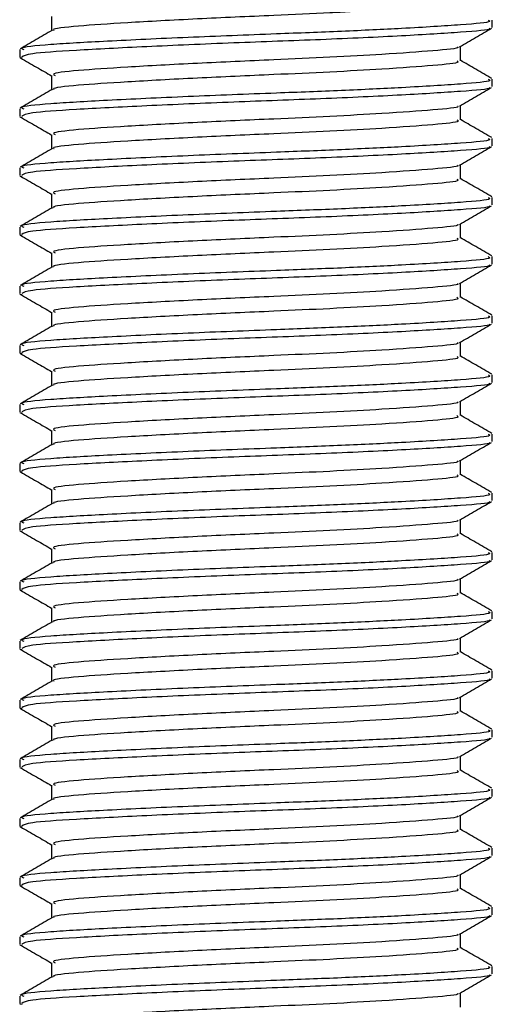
# Model space of a CAD drawing. Header units: millimetres. Extents: x 0 to 420, y 0 to 297.
# Tile 29 of 80: x 187.47 to 189.21, y 171.97 to 175.59. Entities that reach past the tile are written whole.
import ezdxf

# ---------------------------------------------------------------- set-up
doc = ezdxf.new("R2010")
doc.units = ezdxf.units.MM

msp = doc.modelspace()

# ---------------------------------------------------------------- linework, layer by layer
at = {"color": 7, "linetype": 'Continuous', "lineweight": 25}
for p, q in [((187.5855, 175.6069), (187.5855, 175.554)), ((189.2095, 175.5662), (189.2095, 175.5934)), ((189.0917, 175.4436), (189.0917, 175.4967)), ((187.4676, 175.4846), (187.4676, 175.4572)), ((187.4688, 175.4553), (187.4762, 175.4541)), ((187.5855, 175.3892), (187.5855, 175.3363)), ((189.2095, 175.3484), (189.2095, 175.3756)), ((189.0917, 175.2258), (189.0917, 175.2789)), ((187.4676, 175.2668), (187.4676, 175.2395)), ((187.4688, 175.2376), (187.4762, 175.2364)), ((187.5855, 175.1714), (187.5855, 175.1185)), ((189.2095, 175.1307), (189.2095, 175.1579)), ((189.0917, 175.0081), (189.0917, 175.0612)), ((187.4676, 175.0491), (187.4676, 175.0218)), ((187.4688, 175.0199), (187.4762, 175.0186)), ((187.5855, 174.9537), (187.5855, 174.9008)), ((189.2095, 174.9129), (189.2095, 174.9401)), ((189.0917, 174.7904), (189.0917, 174.8434)), ((187.4676, 174.8313), (187.4676, 174.804)), ((187.4688, 174.8021), (187.4762, 174.8009)), ((187.5855, 174.7359), (187.5855, 174.6831)), ((189.2095, 174.6952), (189.2095, 174.7224)), ((189.0917, 174.5726), (189.0917, 174.6257)), ((187.4676, 174.6136), (187.4676, 174.5863)), ((187.4688, 174.5844), (187.4762, 174.5832)), ((187.5855, 174.5182), (187.5855, 174.4653)), ((189.2095, 174.4774), (189.2095, 174.5047)), ((189.0917, 174.3549), (189.0917, 174.408)), ((187.4676, 174.3959), (187.4676, 174.3685)), ((187.4688, 174.3666), (187.4762, 174.3654)), ((187.5855, 174.3004), (187.5855, 174.2476)), ((189.2095, 174.2597), (189.2095, 174.2869)), ((189.0917, 174.1371), (189.0917, 174.1902)), ((187.4676, 174.1781), (187.4676, 174.1508)), ((187.4688, 174.1489), (187.4762, 174.1477)), ((187.5855, 174.0827), (187.5855, 174.0298)), ((189.2095, 174.042), (189.2095, 174.0692)), ((189.0917, 173.9194), (189.0917, 173.9725)), ((187.4676, 173.9604), (187.4676, 173.933)), ((187.4688, 173.9311), (187.4762, 173.9299)), ((187.5855, 173.865), (187.5855, 173.8121)), ((189.2095, 173.8242), (189.2095, 173.8514)), ((189.0917, 173.7017), (189.0917, 173.7547)), ((187.4676, 173.7426), (187.4676, 173.7153)), ((187.4688, 173.7134), (187.4762, 173.7122)), ((187.5855, 173.6472), (187.5855, 173.5944)), ((189.2095, 173.6065), (189.2095, 173.6337)), ((189.0917, 173.4839), (189.0917, 173.537)), ((187.4676, 173.5249), (187.4676, 173.4976)), ((187.4688, 173.4957), (187.4762, 173.4945)), ((187.5855, 173.4295), (187.5855, 173.3766)), ((189.2095, 173.3887), (189.2095, 173.416)), ((189.0917, 173.2662), (189.0917, 173.3192)), ((187.4676, 173.3071), (187.4676, 173.2798)), ((187.4688, 173.2779), (187.4762, 173.2767)), ((187.5855, 173.2117), (187.5855, 173.1589)), ((189.2095, 173.171), (189.2095, 173.1982)), ((189.0917, 173.0484), (189.0917, 173.1015)), ((187.4676, 173.0894), (187.4676, 173.0621)), ((187.4688, 173.0602), (187.4762, 173.059)), ((187.5855, 172.994), (187.5855, 172.9411)), ((189.2095, 172.9533), (189.2095, 172.9805)), ((189.0917, 172.8307), (189.0917, 172.8838)), ((187.4676, 172.8717), (187.4676, 172.8443)), ((187.4688, 172.8424), (187.4762, 172.8412)), ((187.5855, 172.7763), (187.5855, 172.7234)), ((189.2095, 172.7355), (189.2095, 172.7627)), ((189.0917, 172.613), (189.0917, 172.666)), ((187.4676, 172.6539), (187.4676, 172.6266)), ((187.4688, 172.6247), (187.4762, 172.6235)), ((187.5855, 172.5585), (187.5855, 172.5056)), ((189.2095, 172.5178), (189.2095, 172.545)), ((189.0917, 172.3952), (189.0917, 172.4483)), ((187.4676, 172.4362), (187.4676, 172.4089)), ((187.4688, 172.407), (187.4762, 172.4058)), ((187.5855, 172.3408), (187.5855, 172.2879)), ((189.2095, 172.3), (189.2095, 172.3273)), ((189.0917, 172.1775), (189.0917, 172.2305)), ((187.4676, 172.2184), (187.4676, 172.1911)), ((187.4688, 172.1892), (187.4762, 172.188)), ((187.5855, 172.123), (187.5855, 172.0702)), ((189.2095, 172.0823), (189.2095, 172.1095)), ((187.4676, 172.0007), (187.4676, 171.9734)), ((189.0917, 171.9597), (189.0917, 172.0128)), ((187.4688, 171.9715), (187.4762, 171.9703))]:
    msp.add_line(p, q, dxfattribs=at)
for points, knots in [([(188.6853, 175.6237), (188.661, 175.6223), (188.5761, 175.6175), (188.3802, 175.6091), (188.1159, 175.5974), (187.8553, 175.583), (187.6744, 175.571), (187.5853, 175.5614), (187.5937, 175.5562), (187.5947, 175.5556)], [0, 0, 0, 0, 0.0578973, 0.2019019, 0.3932661, 0.5899584, 0.7790544, 0.9730254, 1, 1, 1, 1]), ([(189.194, 175.5934), (189.1979, 175.5915), (189.2116, 175.5851), (189.104, 175.5757), (188.9061, 175.5633), (188.6604, 175.5515), (188.3887, 175.5411), (188.0802, 175.5293), (187.7804, 175.515), (187.5681, 175.503), (187.4633, 175.4924), (187.4784, 175.4862), (187.4824, 175.4846)], [0, 0, 0, 0, 0.0482673, 0.1669875, 0.2886879, 0.3822403, 0.4726264, 0.5927373, 0.7161886, 0.8348774, 0.9566226, 1, 1, 1, 1]), ([(187.588, 175.5555), (187.5683, 175.5441), (187.5289, 175.5213), (187.4895, 175.4984), (187.4698, 175.487)], [0, 0, 0, 0, 0.499899, 1, 1, 1, 1]), ([(189.1972, 175.563), (189.1984, 175.5622), (189.2069, 175.5569), (189.1016, 175.5485), (188.8894, 175.5349), (188.5861, 175.5209), (188.2507, 175.5091), (187.9262, 175.4951), (187.6647, 175.4815), (187.495, 175.47), (187.4816, 175.4614), (187.4752, 175.4572)], [0, 0, 0, 0, 0.020946, 0.143106, 0.268332, 0.394812, 0.516438, 0.642835, 0.768197, 0.890263, 1, 1, 1, 1]), ([(189.088, 175.4945), (189.1077, 175.5059), (189.1471, 175.5287), (189.1865, 175.5516), (189.2062, 175.563)], [0, 0, 0, 0, 0.49991, 1, 1, 1, 1]), ([(189.0814, 175.4945), (189.0822, 175.4939), (189.0889, 175.4888), (188.998, 175.4804), (188.8298, 175.468), (188.6168, 175.4562), (188.3819, 175.4458), (188.1152, 175.4341), (187.856, 175.4197), (187.6723, 175.4077), (187.5817, 175.3971), (187.5948, 175.3909), (187.5983, 175.3892)], [0, 0, 0, 0, 0.017009, 0.139543, 0.265156, 0.361718, 0.455008, 0.578979, 0.706402, 0.828904, 0.954563, 1, 1, 1, 1]), ([(187.471, 175.4541), (187.4907, 175.4427), (187.5288, 175.4206), (187.567, 175.3985), (187.5855, 175.3878)], [0, 0, 0, 0, 0.516356, 1, 1, 1, 1]), ([(189.0783, 175.4436), (189.0816, 175.4418), (189.0934, 175.4354), (189.0004, 175.426), (188.8293, 175.4136), (188.6169, 175.4018), (188.3819, 175.3914), (188.1153, 175.3796), (187.8554, 175.3653), (187.6743, 175.3533), (187.5853, 175.3436), (187.5937, 175.3385), (187.5947, 175.3378)], [0, 0, 0, 0, 0.049091, 0.171096, 0.296168, 0.392313, 0.485201, 0.608637, 0.73551, 0.857483, 0.9826, 1, 1, 1, 1]), ([(189.2074, 175.3781), (189.1877, 175.3896), (189.1491, 175.4119), (189.1105, 175.4342), (189.0917, 175.4452)], [0, 0, 0, 0, 0.51126, 1, 1, 1, 1]), ([(189.194, 175.3756), (189.1979, 175.3738), (189.2116, 175.3674), (189.104, 175.3579), (188.9061, 175.3455), (188.6604, 175.3337), (188.3887, 175.3233), (188.0802, 175.3116), (187.7804, 175.2972), (187.5681, 175.2852), (187.4633, 175.2746), (187.4784, 175.2684), (187.4824, 175.2668)], [0, 0, 0, 0, 0.0482673, 0.1669875, 0.2886879, 0.3822403, 0.4726264, 0.5927373, 0.7161886, 0.8348774, 0.9566226, 1, 1, 1, 1]), ([(187.588, 175.3378), (187.5683, 175.3264), (187.5289, 175.3035), (187.4895, 175.2807), (187.4698, 175.2693)], [0, 0, 0, 0, 0.499899, 1, 1, 1, 1]), ([(189.1972, 175.3453), (189.1984, 175.3445), (189.2069, 175.3392), (189.1016, 175.3307), (188.8894, 175.3172), (188.5861, 175.3032), (188.2507, 175.2913), (187.9262, 175.2773), (187.6647, 175.2638), (187.495, 175.2523), (187.4816, 175.2436), (187.4752, 175.2395)], [0, 0, 0, 0, 0.020946, 0.143106, 0.268332, 0.394812, 0.516438, 0.642835, 0.768197, 0.890263, 1, 1, 1, 1]), ([(189.088, 175.2768), (189.1077, 175.2882), (189.1471, 175.311), (189.1865, 175.3338), (189.2062, 175.3452)], [0, 0, 0, 0, 0.49991, 1, 1, 1, 1]), ([(189.0814, 175.2768), (189.0822, 175.2761), (189.0889, 175.271), (188.998, 175.2627), (188.8298, 175.2503), (188.6168, 175.2385), (188.3819, 175.2281), (188.1152, 175.2163), (187.856, 175.202), (187.6723, 175.19), (187.5817, 175.1793), (187.5948, 175.1731), (187.5983, 175.1715)], [0, 0, 0, 0, 0.017009, 0.139543, 0.265156, 0.361718, 0.455008, 0.578979, 0.706402, 0.828904, 0.954563, 1, 1, 1, 1]), ([(187.471, 175.2364), (187.4907, 175.2249), (187.5288, 175.2029), (187.567, 175.1807), (187.5855, 175.1701)], [0, 0, 0, 0, 0.5163558, 1, 1, 1, 1]), ([(189.0783, 175.2259), (189.0816, 175.224), (189.0934, 175.2177), (189.0004, 175.2082), (188.8293, 175.1958), (188.6169, 175.184), (188.3819, 175.1736), (188.1153, 175.1619), (187.8554, 175.1475), (187.6743, 175.1356), (187.5853, 175.1259), (187.5937, 175.1207), (187.5947, 175.1201)], [0, 0, 0, 0, 0.049091, 0.171096, 0.296168, 0.392313, 0.485201, 0.608637, 0.73551, 0.857483, 0.9826, 1, 1, 1, 1]), ([(189.2074, 175.1604), (189.1877, 175.1718), (189.1491, 175.1941), (189.1105, 175.2165), (189.0917, 175.2274)], [0, 0, 0, 0, 0.5112595, 1, 1, 1, 1]), ([(189.194, 175.1579), (189.1979, 175.156), (189.2116, 175.1497), (189.104, 175.1402), (188.9061, 175.1278), (188.6604, 175.116), (188.3887, 175.1056), (188.0802, 175.0939), (187.7804, 175.0795), (187.5681, 175.0675), (187.4633, 175.0569), (187.4784, 175.0507), (187.4824, 175.0491)], [0, 0, 0, 0, 0.048267, 0.166987, 0.288688, 0.38224, 0.472626, 0.592737, 0.716189, 0.834877, 0.956623, 1, 1, 1, 1]), ([(187.588, 175.12), (187.5683, 175.1086), (187.5289, 175.0858), (187.4895, 175.063), (187.4698, 175.0515)], [0, 0, 0, 0, 0.499899, 1, 1, 1, 1]), ([(189.1972, 175.1275), (189.1984, 175.1267), (189.2069, 175.1214), (189.1016, 175.113), (188.8894, 175.0995), (188.5861, 175.0854), (188.2507, 175.0736), (187.9262, 175.0596), (187.6647, 175.0461), (187.495, 175.0346), (187.4816, 175.0259), (187.4752, 175.0218)], [0, 0, 0, 0, 0.020946, 0.143106, 0.268332, 0.394812, 0.516438, 0.642835, 0.768197, 0.890263, 1, 1, 1, 1]), ([(189.088, 175.059), (189.1077, 175.0704), (189.1471, 175.0933), (189.1865, 175.1161), (189.2062, 175.1275)], [0, 0, 0, 0, 0.49991, 1, 1, 1, 1]), ([(189.0814, 175.059), (189.0822, 175.0584), (189.0889, 175.0533), (188.998, 175.0449), (188.8298, 175.0325), (188.6168, 175.0207), (188.3819, 175.0103), (188.1152, 174.9986), (187.856, 174.9842), (187.6723, 174.9722), (187.5817, 174.9616), (187.5948, 174.9554), (187.5983, 174.9537)], [0, 0, 0, 0, 0.017009, 0.139543, 0.265156, 0.361718, 0.455008, 0.578979, 0.706402, 0.828904, 0.954563, 1, 1, 1, 1]), ([(187.471, 175.0186), (187.4907, 175.0072), (187.5288, 174.9851), (187.567, 174.963), (187.5855, 174.9523)], [0, 0, 0, 0, 0.516356, 1, 1, 1, 1]), ([(189.0783, 175.0081), (189.0816, 175.0063), (189.0934, 174.9999), (189.0004, 174.9905), (188.8293, 174.9781), (188.6169, 174.9663), (188.3819, 174.9559), (188.1153, 174.9442), (187.8554, 174.9298), (187.6743, 174.9178), (187.5853, 174.9082), (187.5937, 174.903), (187.5947, 174.9023)], [0, 0, 0, 0, 0.0490909, 0.1710963, 0.2961678, 0.392313, 0.4852006, 0.6086368, 0.7355098, 0.8574829, 0.9826005, 1, 1, 1, 1]), ([(189.2074, 174.9427), (189.1877, 174.9541), (189.1491, 174.9764), (189.1105, 174.9988), (189.0917, 175.0097)], [0, 0, 0, 0, 0.51126, 1, 1, 1, 1]), ([(189.194, 174.9401), (189.1979, 174.9383), (189.2116, 174.9319), (189.104, 174.9224), (188.9061, 174.91), (188.6604, 174.8983), (188.3887, 174.8878), (188.0802, 174.8761), (187.7804, 174.8618), (187.5681, 174.8498), (187.4633, 174.8391), (187.4784, 174.833), (187.4824, 174.8313)], [0, 0, 0, 0, 0.048267, 0.166987, 0.288688, 0.38224, 0.472626, 0.592737, 0.716189, 0.834877, 0.956623, 1, 1, 1, 1]), ([(187.588, 174.9023), (187.5683, 174.8909), (187.5289, 174.868), (187.4895, 174.8452), (187.4698, 174.8338)], [0, 0, 0, 0, 0.499899, 1, 1, 1, 1]), ([(189.1972, 174.9098), (189.1984, 174.909), (189.2069, 174.9037), (189.1016, 174.8952), (188.8894, 174.8817), (188.5861, 174.8677), (188.2507, 174.8559), (187.9262, 174.8418), (187.6647, 174.8283), (187.495, 174.8168), (187.4816, 174.8081), (187.4752, 174.804)], [0, 0, 0, 0, 0.020946, 0.143106, 0.268332, 0.394812, 0.516438, 0.642835, 0.768197, 0.890263, 1, 1, 1, 1]), ([(189.088, 174.8413), (189.1077, 174.8527), (189.1471, 174.8755), (189.1865, 174.8983), (189.2062, 174.9097)], [0, 0, 0, 0, 0.49991, 1, 1, 1, 1]), ([(189.0814, 174.8413), (189.0822, 174.8407), (189.0889, 174.8355), (188.998, 174.8272), (188.8298, 174.8148), (188.6168, 174.803), (188.3819, 174.7926), (188.1152, 174.7809), (187.856, 174.7665), (187.6723, 174.7545), (187.5817, 174.7438), (187.5948, 174.7376), (187.5983, 174.736)], [0, 0, 0, 0, 0.017009, 0.139543, 0.265156, 0.361718, 0.455008, 0.578979, 0.706402, 0.828904, 0.954563, 1, 1, 1, 1]), ([(187.471, 174.8009), (187.4907, 174.7895), (187.5288, 174.7674), (187.567, 174.7453), (187.5855, 174.7346)], [0, 0, 0, 0, 0.516356, 1, 1, 1, 1]), ([(189.0783, 174.7904), (189.0816, 174.7886), (189.0934, 174.7822), (189.0004, 174.7727), (188.8293, 174.7603), (188.6169, 174.7486), (188.3819, 174.7381), (188.1153, 174.7264), (187.8554, 174.7121), (187.6743, 174.7001), (187.5853, 174.6904), (187.5937, 174.6852), (187.5947, 174.6846)], [0, 0, 0, 0, 0.0490909, 0.1710963, 0.2961678, 0.392313, 0.4852006, 0.6086368, 0.7355098, 0.8574829, 0.9826005, 1, 1, 1, 1]), ([(189.2074, 174.7249), (189.1877, 174.7363), (189.1491, 174.7587), (189.1105, 174.781), (189.0917, 174.7919)], [0, 0, 0, 0, 0.5112595, 1, 1, 1, 1]), ([(189.194, 174.7224), (189.1979, 174.7206), (189.2116, 174.7142), (189.104, 174.7047), (188.9061, 174.6923), (188.6604, 174.6805), (188.3887, 174.6701), (188.0802, 174.6584), (187.7804, 174.644), (187.5681, 174.632), (187.4633, 174.6214), (187.4784, 174.6152), (187.4824, 174.6136)], [0, 0, 0, 0, 0.048267, 0.166987, 0.288688, 0.38224, 0.472626, 0.592737, 0.716189, 0.834877, 0.956623, 1, 1, 1, 1]), ([(187.588, 174.6846), (187.5683, 174.6731), (187.5289, 174.6503), (187.4895, 174.6275), (187.4698, 174.6161)], [0, 0, 0, 0, 0.4998987, 1, 1, 1, 1]), ([(189.1972, 174.692), (189.1984, 174.6913), (189.2069, 174.686), (189.1016, 174.6775), (188.8894, 174.664), (188.5861, 174.6499), (188.2507, 174.6381), (187.9262, 174.6241), (187.6647, 174.6106), (187.495, 174.5991), (187.4816, 174.5904), (187.4752, 174.5863)], [0, 0, 0, 0, 0.020946, 0.143106, 0.268332, 0.394812, 0.516438, 0.642835, 0.768197, 0.890263, 1, 1, 1, 1]), ([(189.088, 174.6235), (189.1077, 174.635), (189.1471, 174.6578), (189.1865, 174.6806), (189.2062, 174.692)], [0, 0, 0, 0, 0.49991, 1, 1, 1, 1]), ([(189.0814, 174.6235), (189.0822, 174.6229), (189.0889, 174.6178), (188.998, 174.6095), (188.8298, 174.597), (188.6168, 174.5853), (188.3819, 174.5748), (188.1152, 174.5631), (187.856, 174.5488), (187.6723, 174.5368), (187.5817, 174.5261), (187.5948, 174.5199), (187.5983, 174.5183)], [0, 0, 0, 0, 0.017009, 0.139543, 0.265156, 0.361718, 0.455008, 0.578979, 0.706402, 0.828904, 0.954563, 1, 1, 1, 1]), ([(187.471, 174.5831), (187.4907, 174.5717), (187.5288, 174.5496), (187.567, 174.5275), (187.5855, 174.5168)], [0, 0, 0, 0, 0.516356, 1, 1, 1, 1]), ([(189.0783, 174.5727), (189.0816, 174.5708), (189.0934, 174.5645), (189.0004, 174.555), (188.8293, 174.5426), (188.6169, 174.5308), (188.3819, 174.5204), (188.1153, 174.5087), (187.8554, 174.4943), (187.6743, 174.4823), (187.5853, 174.4727), (187.5937, 174.4675), (187.5947, 174.4669)], [0, 0, 0, 0, 0.049091, 0.171096, 0.296168, 0.392313, 0.485201, 0.608637, 0.73551, 0.857483, 0.9826, 1, 1, 1, 1]), ([(189.2074, 174.5072), (189.1877, 174.5186), (189.1491, 174.5409), (189.1105, 174.5633), (189.0917, 174.5742)], [0, 0, 0, 0, 0.51126, 1, 1, 1, 1]), ([(189.194, 174.5047), (189.1979, 174.5028), (189.2116, 174.4964), (189.104, 174.487), (188.9061, 174.4746), (188.6604, 174.4628), (188.3887, 174.4524), (188.0802, 174.4406), (187.7804, 174.4263), (187.5681, 174.4143), (187.4633, 174.4036), (187.4784, 174.3975), (187.4824, 174.3959)], [0, 0, 0, 0, 0.0482673, 0.1669875, 0.2886879, 0.3822403, 0.4726264, 0.5927373, 0.7161886, 0.8348774, 0.9566226, 1, 1, 1, 1]), ([(187.588, 174.4668), (187.5683, 174.4554), (187.5289, 174.4326), (187.4895, 174.4097), (187.4698, 174.3983)], [0, 0, 0, 0, 0.4998987, 1, 1, 1, 1]), ([(189.1972, 174.4743), (189.1984, 174.4735), (189.2069, 174.4682), (189.1016, 174.4598), (188.8894, 174.4462), (188.5861, 174.4322), (188.2507, 174.4204), (187.9262, 174.4063), (187.6647, 174.3928), (187.495, 174.3813), (187.4816, 174.3726), (187.4752, 174.3685)], [0, 0, 0, 0, 0.020946, 0.1431057, 0.2683321, 0.3948123, 0.5164381, 0.6428345, 0.7681974, 0.8902633, 1, 1, 1, 1]), ([(189.088, 174.4058), (189.1077, 174.4172), (189.1471, 174.44), (189.1865, 174.4629), (189.2062, 174.4743)], [0, 0, 0, 0, 0.49991, 1, 1, 1, 1]), ([(189.0814, 174.4058), (189.0822, 174.4052), (189.0889, 174.4), (188.998, 174.3917), (188.8298, 174.3793), (188.6168, 174.3675), (188.3819, 174.3571), (188.1152, 174.3454), (187.856, 174.331), (187.6723, 174.319), (187.5817, 174.3084), (187.5948, 174.3022), (187.5983, 174.3005)], [0, 0, 0, 0, 0.0170089, 0.1395429, 0.2651564, 0.3617182, 0.4550083, 0.5789794, 0.7064021, 0.8289037, 0.9545634, 1, 1, 1, 1]), ([(187.471, 174.3654), (187.4907, 174.354), (187.5288, 174.3319), (187.567, 174.3098), (187.5855, 174.2991)], [0, 0, 0, 0, 0.516356, 1, 1, 1, 1]), ([(189.0783, 174.3549), (189.0816, 174.3531), (189.0934, 174.3467), (189.0004, 174.3373), (188.8293, 174.3249), (188.6169, 174.3131), (188.3819, 174.3027), (188.1153, 174.2909), (187.8554, 174.2766), (187.6743, 174.2646), (187.5853, 174.2549), (187.5937, 174.2498), (187.5947, 174.2491)], [0, 0, 0, 0, 0.049091, 0.171096, 0.296168, 0.392313, 0.485201, 0.608637, 0.73551, 0.857483, 0.9826, 1, 1, 1, 1]), ([(189.2074, 174.2894), (189.1877, 174.3009), (189.1491, 174.3232), (189.1105, 174.3455), (189.0917, 174.3564)], [0, 0, 0, 0, 0.51126, 1, 1, 1, 1]), ([(189.194, 174.2869), (189.1979, 174.2851), (189.2116, 174.2787), (189.104, 174.2692), (188.9061, 174.2568), (188.6604, 174.245), (188.3887, 174.2346), (188.0802, 174.2229), (187.7804, 174.2085), (187.5681, 174.1965), (187.4633, 174.1859), (187.4784, 174.1797), (187.4824, 174.1781)], [0, 0, 0, 0, 0.048267, 0.166987, 0.288688, 0.38224, 0.472626, 0.592737, 0.716189, 0.834877, 0.956623, 1, 1, 1, 1]), ([(187.588, 174.2491), (187.5683, 174.2377), (187.5289, 174.2148), (187.4895, 174.192), (187.4698, 174.1806)], [0, 0, 0, 0, 0.499899, 1, 1, 1, 1]), ([(189.1972, 174.2565), (189.1984, 174.2558), (189.2069, 174.2505), (189.1016, 174.242), (188.8894, 174.2285), (188.5861, 174.2144), (188.2507, 174.2026), (187.9262, 174.1886), (187.6647, 174.1751), (187.495, 174.1636), (187.4816, 174.1549), (187.4752, 174.1508)], [0, 0, 0, 0, 0.020946, 0.1431057, 0.2683321, 0.3948123, 0.5164381, 0.6428345, 0.7681974, 0.8902633, 1, 1, 1, 1]), ([(189.088, 174.1881), (189.1077, 174.1995), (189.1471, 174.2223), (189.1865, 174.2451), (189.2062, 174.2565)], [0, 0, 0, 0, 0.49991, 1, 1, 1, 1]), ([(189.0814, 174.1881), (189.0822, 174.1874), (189.0889, 174.1823), (188.998, 174.174), (188.8298, 174.1615), (188.6168, 174.1498), (188.3819, 174.1394), (188.1152, 174.1276), (187.856, 174.1133), (187.6723, 174.1013), (187.5817, 174.0906), (187.5948, 174.0844), (187.5983, 174.0828)], [0, 0, 0, 0, 0.017009, 0.139543, 0.265156, 0.361718, 0.455008, 0.578979, 0.706402, 0.828904, 0.954563, 1, 1, 1, 1]), ([(187.471, 174.1477), (187.4907, 174.1362), (187.5288, 174.1141), (187.567, 174.092), (187.5855, 174.0813)], [0, 0, 0, 0, 0.516356, 1, 1, 1, 1]), ([(189.0783, 174.1372), (189.0816, 174.1353), (189.0934, 174.129), (189.0004, 174.1195), (188.8293, 174.1071), (188.6169, 174.0953), (188.3819, 174.0849), (188.1153, 174.0732), (187.8554, 174.0588), (187.6743, 174.0468), (187.5853, 174.0372), (187.5937, 174.032), (187.5947, 174.0314)], [0, 0, 0, 0, 0.049091, 0.171096, 0.296168, 0.392313, 0.485201, 0.608637, 0.73551, 0.857483, 0.9826, 1, 1, 1, 1]), ([(189.2074, 174.0717), (189.1877, 174.0831), (189.1491, 174.1054), (189.1105, 174.1278), (189.0917, 174.1387)], [0, 0, 0, 0, 0.51126, 1, 1, 1, 1]), ([(189.194, 174.0692), (189.1979, 174.0673), (189.2116, 174.0609), (189.104, 174.0515), (188.9061, 174.0391), (188.6604, 174.0273), (188.3887, 174.0169), (188.0802, 174.0052), (187.7804, 173.9908), (187.5681, 173.9788), (187.4633, 173.9682), (187.4784, 173.962), (187.4824, 173.9604)], [0, 0, 0, 0, 0.048267, 0.166987, 0.288688, 0.38224, 0.472626, 0.592737, 0.716189, 0.834877, 0.956623, 1, 1, 1, 1]), ([(187.588, 174.0313), (187.5683, 174.0199), (187.5289, 173.9971), (187.4895, 173.9742), (187.4698, 173.9628)], [0, 0, 0, 0, 0.4998987, 1, 1, 1, 1]), ([(189.1972, 174.0388), (189.1984, 174.038), (189.2069, 174.0327), (189.1016, 174.0243), (188.8894, 174.0108), (188.5861, 173.9967), (188.2507, 173.9849), (187.9262, 173.9709), (187.6647, 173.9574), (187.495, 173.9459), (187.4816, 173.9372), (187.4752, 173.933)], [0, 0, 0, 0, 0.020946, 0.143106, 0.268332, 0.394812, 0.516438, 0.642835, 0.768197, 0.890263, 1, 1, 1, 1]), ([(189.088, 173.9703), (189.1077, 173.9817), (189.1471, 174.0046), (189.1865, 174.0274), (189.2062, 174.0388)], [0, 0, 0, 0, 0.49991, 1, 1, 1, 1]), ([(189.0814, 173.9703), (189.0822, 173.9697), (189.0889, 173.9646), (188.998, 173.9562), (188.8298, 173.9438), (188.6168, 173.932), (188.3819, 173.9216), (188.1152, 173.9099), (187.856, 173.8955), (187.6723, 173.8835), (187.5817, 173.8729), (187.5948, 173.8667), (187.5983, 173.865)], [0, 0, 0, 0, 0.017009, 0.139543, 0.265156, 0.361718, 0.455008, 0.578979, 0.706402, 0.828904, 0.954563, 1, 1, 1, 1]), ([(187.471, 173.9299), (187.4907, 173.9185), (187.5288, 173.8964), (187.567, 173.8743), (187.5855, 173.8636)], [0, 0, 0, 0, 0.516356, 1, 1, 1, 1]), ([(189.0783, 173.9194), (189.0816, 173.9176), (189.0934, 173.9112), (189.0004, 173.9018), (188.8293, 173.8894), (188.6169, 173.8776), (188.3819, 173.8672), (188.1153, 173.8555), (187.8554, 173.8411), (187.6743, 173.8291), (187.5853, 173.8195), (187.5937, 173.8143), (187.5947, 173.8136)], [0, 0, 0, 0, 0.049091, 0.171096, 0.296168, 0.392313, 0.485201, 0.608637, 0.73551, 0.857483, 0.9826, 1, 1, 1, 1]), ([(189.2074, 173.854), (189.1877, 173.8654), (189.1491, 173.8877), (189.1105, 173.91), (189.0917, 173.921)], [0, 0, 0, 0, 0.51126, 1, 1, 1, 1]), ([(189.194, 173.8514), (189.1979, 173.8496), (189.2116, 173.8432), (189.104, 173.8337), (188.9061, 173.8213), (188.6604, 173.8095), (188.3887, 173.7991), (188.0802, 173.7874), (187.7804, 173.7731), (187.5681, 173.7611), (187.4633, 173.7504), (187.4784, 173.7443), (187.4824, 173.7426)], [0, 0, 0, 0, 0.048267, 0.166987, 0.288688, 0.38224, 0.472626, 0.592737, 0.716189, 0.834877, 0.956623, 1, 1, 1, 1]), ([(187.588, 173.8136), (187.5683, 173.8022), (187.5289, 173.7793), (187.4895, 173.7565), (187.4698, 173.7451)], [0, 0, 0, 0, 0.499899, 1, 1, 1, 1]), ([(189.1972, 173.8211), (189.1984, 173.8203), (189.2069, 173.815), (189.1016, 173.8065), (188.8894, 173.793), (188.5861, 173.779), (188.2507, 173.7672), (187.9262, 173.7531), (187.6647, 173.7396), (187.495, 173.7281), (187.4816, 173.7194), (187.4752, 173.7153)], [0, 0, 0, 0, 0.020946, 0.143106, 0.268332, 0.394812, 0.516438, 0.642835, 0.768197, 0.890263, 1, 1, 1, 1]), ([(189.088, 173.7526), (189.1077, 173.764), (189.1471, 173.7868), (189.1865, 173.8096), (189.2062, 173.821)], [0, 0, 0, 0, 0.49991, 1, 1, 1, 1]), ([(189.0814, 173.7526), (189.0822, 173.752), (189.0889, 173.7468), (188.998, 173.7385), (188.8298, 173.7261), (188.6168, 173.7143), (188.3819, 173.7039), (188.1152, 173.6922), (187.856, 173.6778), (187.6723, 173.6658), (187.5817, 173.6551), (187.5948, 173.6489), (187.5983, 173.6473)], [0, 0, 0, 0, 0.0170089, 0.1395429, 0.2651564, 0.3617182, 0.4550083, 0.5789794, 0.7064021, 0.8289037, 0.9545634, 1, 1, 1, 1]), ([(187.471, 173.7122), (187.4907, 173.7008), (187.5288, 173.6787), (187.567, 173.6566), (187.5855, 173.6459)], [0, 0, 0, 0, 0.516356, 1, 1, 1, 1]), ([(189.0783, 173.7017), (189.0816, 173.6999), (189.0934, 173.6935), (189.0004, 173.684), (188.8293, 173.6716), (188.6169, 173.6599), (188.3819, 173.6494), (188.1153, 173.6377), (187.8554, 173.6234), (187.6743, 173.6114), (187.5853, 173.6017), (187.5937, 173.5965), (187.5947, 173.5959)], [0, 0, 0, 0, 0.0490909, 0.1710963, 0.2961678, 0.392313, 0.4852006, 0.6086368, 0.7355098, 0.8574829, 0.9826005, 1, 1, 1, 1]), ([(189.2074, 173.6362), (189.1877, 173.6476), (189.1491, 173.67), (189.1105, 173.6923), (189.0917, 173.7032)], [0, 0, 0, 0, 0.51126, 1, 1, 1, 1]), ([(189.194, 173.6337), (189.1979, 173.6319), (189.2116, 173.6255), (189.104, 173.616), (188.9061, 173.6036), (188.6604, 173.5918), (188.3887, 173.5814), (188.0802, 173.5697), (187.7804, 173.5553), (187.5681, 173.5433), (187.4633, 173.5327), (187.4784, 173.5265), (187.4824, 173.5249)], [0, 0, 0, 0, 0.048267, 0.166987, 0.288688, 0.38224, 0.472626, 0.592737, 0.716189, 0.834877, 0.956623, 1, 1, 1, 1]), ([(187.588, 173.5958), (187.5683, 173.5844), (187.5289, 173.5616), (187.4895, 173.5388), (187.4698, 173.5273)], [0, 0, 0, 0, 0.499899, 1, 1, 1, 1]), ([(189.1972, 173.6033), (189.1984, 173.6025), (189.2069, 173.5973), (189.1016, 173.5888), (188.8894, 173.5753), (188.5861, 173.5612), (188.2507, 173.5494), (187.9262, 173.5354), (187.6647, 173.5219), (187.495, 173.5104), (187.4816, 173.5017), (187.4752, 173.4976)], [0, 0, 0, 0, 0.020946, 0.143106, 0.268332, 0.394812, 0.516438, 0.642835, 0.768197, 0.890263, 1, 1, 1, 1]), ([(189.088, 173.5348), (189.1077, 173.5462), (189.1471, 173.5691), (189.1865, 173.5919), (189.2062, 173.6033)], [0, 0, 0, 0, 0.49991, 1, 1, 1, 1]), ([(189.0814, 173.5348), (189.0822, 173.5342), (189.0889, 173.5291), (188.998, 173.5208), (188.8298, 173.5083), (188.6168, 173.4965), (188.3819, 173.4861), (188.1152, 173.4744), (187.856, 173.4601), (187.6723, 173.4481), (187.5817, 173.4374), (187.5948, 173.4312), (187.5983, 173.4296)], [0, 0, 0, 0, 0.017009, 0.139543, 0.265156, 0.361718, 0.455008, 0.578979, 0.706402, 0.828904, 0.954563, 1, 1, 1, 1]), ([(187.471, 173.4944), (187.4907, 173.483), (187.5288, 173.4609), (187.567, 173.4388), (187.5855, 173.4281)], [0, 0, 0, 0, 0.516356, 1, 1, 1, 1]), ([(189.0783, 173.4839), (189.0816, 173.4821), (189.0934, 173.4757), (189.0004, 173.4663), (188.8293, 173.4539), (188.6169, 173.4421), (188.3819, 173.4317), (188.1153, 173.42), (187.8554, 173.4056), (187.6743, 173.3936), (187.5853, 173.384), (187.5937, 173.3788), (187.5947, 173.3782)], [0, 0, 0, 0, 0.049091, 0.171096, 0.296168, 0.392313, 0.485201, 0.608637, 0.73551, 0.857483, 0.9826, 1, 1, 1, 1]), ([(189.2074, 173.4185), (189.1877, 173.4299), (189.1491, 173.4522), (189.1105, 173.4746), (189.0917, 173.4855)], [0, 0, 0, 0, 0.51126, 1, 1, 1, 1]), ([(189.194, 173.416), (189.1979, 173.4141), (189.2116, 173.4077), (189.104, 173.3982), (188.9061, 173.3859), (188.6604, 173.3741), (188.3887, 173.3637), (188.0802, 173.3519), (187.7804, 173.3376), (187.5681, 173.3256), (187.4633, 173.3149), (187.4784, 173.3088), (187.4824, 173.3071)], [0, 0, 0, 0, 0.048267, 0.166987, 0.288688, 0.38224, 0.472626, 0.592737, 0.716189, 0.834877, 0.956623, 1, 1, 1, 1]), ([(187.588, 173.3781), (187.5683, 173.3667), (187.5289, 173.3438), (187.4895, 173.321), (187.4698, 173.3096)], [0, 0, 0, 0, 0.499899, 1, 1, 1, 1]), ([(189.1972, 173.3856), (189.1984, 173.3848), (189.2069, 173.3795), (189.1016, 173.3711), (188.8894, 173.3575), (188.5861, 173.3435), (188.2507, 173.3317), (187.9262, 173.3176), (187.6647, 173.3041), (187.495, 173.2926), (187.4816, 173.2839), (187.4752, 173.2798)], [0, 0, 0, 0, 0.020946, 0.143106, 0.268332, 0.394812, 0.516438, 0.642835, 0.768197, 0.890263, 1, 1, 1, 1]), ([(189.088, 173.3171), (189.1077, 173.3285), (189.1471, 173.3513), (189.1865, 173.3741), (189.2062, 173.3856)], [0, 0, 0, 0, 0.49991, 1, 1, 1, 1]), ([(189.0814, 173.3171), (189.0822, 173.3165), (189.0889, 173.3113), (188.998, 173.303), (188.8298, 173.2906), (188.6168, 173.2788), (188.3819, 173.2684), (188.1152, 173.2567), (187.856, 173.2423), (187.6723, 173.2303), (187.5817, 173.2197), (187.5948, 173.2135), (187.5983, 173.2118)], [0, 0, 0, 0, 0.0170089, 0.1395429, 0.2651564, 0.3617182, 0.4550083, 0.5789794, 0.7064021, 0.8289037, 0.9545634, 1, 1, 1, 1]), ([(187.471, 173.2767), (187.4907, 173.2653), (187.5288, 173.2432), (187.567, 173.2211), (187.5855, 173.2104)], [0, 0, 0, 0, 0.516356, 1, 1, 1, 1]), ([(189.0783, 173.2662), (189.0816, 173.2644), (189.0934, 173.258), (189.0004, 173.2485), (188.8293, 173.2362), (188.6169, 173.2244), (188.3819, 173.214), (188.1153, 173.2022), (187.8554, 173.1879), (187.6743, 173.1759), (187.5853, 173.1662), (187.5937, 173.1611), (187.5947, 173.1604)], [0, 0, 0, 0, 0.049091, 0.171096, 0.296168, 0.392313, 0.485201, 0.608637, 0.73551, 0.857483, 0.9826, 1, 1, 1, 1]), ([(189.2074, 173.2007), (189.1877, 173.2121), (189.1491, 173.2345), (189.1105, 173.2568), (189.0917, 173.2677)], [0, 0, 0, 0, 0.51126, 1, 1, 1, 1]), ([(189.194, 173.1982), (189.1979, 173.1964), (189.2116, 173.19), (189.104, 173.1805), (188.9061, 173.1681), (188.6604, 173.1563), (188.3887, 173.1459), (188.0802, 173.1342), (187.7804, 173.1198), (187.5681, 173.1078), (187.4633, 173.0972), (187.4784, 173.091), (187.4824, 173.0894)], [0, 0, 0, 0, 0.0482673, 0.1669875, 0.2886879, 0.3822403, 0.4726264, 0.5927373, 0.7161886, 0.8348774, 0.9566226, 1, 1, 1, 1]), ([(187.588, 173.1604), (187.5683, 173.1489), (187.5289, 173.1261), (187.4895, 173.1033), (187.4698, 173.0919)], [0, 0, 0, 0, 0.499899, 1, 1, 1, 1]), ([(189.1972, 173.1678), (189.1984, 173.1671), (189.2069, 173.1618), (189.1016, 173.1533), (188.8894, 173.1398), (188.5861, 173.1257), (188.2507, 173.1139), (187.9262, 173.0999), (187.6647, 173.0864), (187.495, 173.0749), (187.4816, 173.0662), (187.4752, 173.0621)], [0, 0, 0, 0, 0.020946, 0.143106, 0.268332, 0.394812, 0.516438, 0.642835, 0.768197, 0.890263, 1, 1, 1, 1]), ([(189.088, 173.0994), (189.1077, 173.1108), (189.1471, 173.1336), (189.1865, 173.1564), (189.2062, 173.1678)], [0, 0, 0, 0, 0.49991, 1, 1, 1, 1]), ([(189.0814, 173.0994), (189.0822, 173.0987), (189.0889, 173.0936), (188.998, 173.0853), (188.8298, 173.0728), (188.6168, 173.0611), (188.3819, 173.0507), (188.1152, 173.0389), (187.856, 173.0246), (187.6723, 173.0126), (187.5817, 173.0019), (187.5948, 172.9957), (187.5983, 172.9941)], [0, 0, 0, 0, 0.017009, 0.139543, 0.265156, 0.361718, 0.455008, 0.578979, 0.706402, 0.828904, 0.954563, 1, 1, 1, 1]), ([(187.471, 173.0589), (187.4907, 173.0475), (187.5288, 173.0254), (187.567, 173.0033), (187.5855, 172.9926)], [0, 0, 0, 0, 0.516356, 1, 1, 1, 1]), ([(189.0783, 173.0485), (189.0816, 173.0466), (189.0934, 173.0403), (189.0004, 173.0308), (188.8293, 173.0184), (188.6169, 173.0066), (188.3819, 172.9962), (188.1153, 172.9845), (187.8554, 172.9701), (187.6743, 172.9581), (187.5853, 172.9485), (187.5937, 172.9433), (187.5947, 172.9427)], [0, 0, 0, 0, 0.049091, 0.171096, 0.296168, 0.392313, 0.485201, 0.608637, 0.73551, 0.857483, 0.9826, 1, 1, 1, 1]), ([(189.2074, 172.983), (189.1877, 172.9944), (189.1491, 173.0167), (189.1105, 173.0391), (189.0917, 173.05)], [0, 0, 0, 0, 0.51126, 1, 1, 1, 1]), ([(189.194, 172.9805), (189.1979, 172.9786), (189.2116, 172.9722), (189.104, 172.9628), (188.9061, 172.9504), (188.6604, 172.9386), (188.3887, 172.9282), (188.0802, 172.9165), (187.7804, 172.9021), (187.5681, 172.8901), (187.4633, 172.8795), (187.4784, 172.8733), (187.4824, 172.8717)], [0, 0, 0, 0, 0.048267, 0.166987, 0.288688, 0.38224, 0.472626, 0.592737, 0.716189, 0.834877, 0.956623, 1, 1, 1, 1]), ([(187.588, 172.9426), (187.5683, 172.9312), (187.5289, 172.9084), (187.4895, 172.8855), (187.4698, 172.8741)], [0, 0, 0, 0, 0.499899, 1, 1, 1, 1]), ([(189.1972, 172.9501), (189.1984, 172.9493), (189.2069, 172.944), (189.1016, 172.9356), (188.8894, 172.9221), (188.5861, 172.908), (188.2507, 172.8962), (187.9262, 172.8822), (187.6647, 172.8687), (187.495, 172.8571), (187.4816, 172.8485), (187.4752, 172.8443)], [0, 0, 0, 0, 0.020946, 0.143106, 0.268332, 0.394812, 0.516438, 0.642835, 0.768197, 0.890263, 1, 1, 1, 1]), ([(189.088, 172.8816), (189.1077, 172.893), (189.1471, 172.9158), (189.1865, 172.9387), (189.2062, 172.9501)], [0, 0, 0, 0, 0.49991, 1, 1, 1, 1]), ([(189.0814, 172.8816), (189.0822, 172.881), (189.0889, 172.8759), (188.998, 172.8675), (188.8298, 172.8551), (188.6168, 172.8433), (188.3819, 172.8329), (188.1152, 172.8212), (187.856, 172.8068), (187.6723, 172.7948), (187.5817, 172.7842), (187.5948, 172.778), (187.5983, 172.7763)], [0, 0, 0, 0, 0.017009, 0.139543, 0.265156, 0.361718, 0.455008, 0.578979, 0.706402, 0.828904, 0.954563, 1, 1, 1, 1]), ([(187.471, 172.8412), (187.4907, 172.8298), (187.5288, 172.8077), (187.567, 172.7856), (187.5855, 172.7749)], [0, 0, 0, 0, 0.516356, 1, 1, 1, 1]), ([(189.0783, 172.8307), (189.0816, 172.8289), (189.0934, 172.8225), (189.0004, 172.8131), (188.8293, 172.8007), (188.6169, 172.7889), (188.3819, 172.7785), (188.1153, 172.7668), (187.8554, 172.7524), (187.6743, 172.7404), (187.5853, 172.7308), (187.5937, 172.7256), (187.5947, 172.7249)], [0, 0, 0, 0, 0.049091, 0.171096, 0.296168, 0.392313, 0.485201, 0.608637, 0.73551, 0.857483, 0.9826, 1, 1, 1, 1]), ([(189.2074, 172.7653), (189.1877, 172.7767), (189.1491, 172.799), (189.1105, 172.8213), (189.0917, 172.8323)], [0, 0, 0, 0, 0.51126, 1, 1, 1, 1]), ([(189.194, 172.7627), (189.1979, 172.7609), (189.2116, 172.7545), (189.104, 172.745), (188.9061, 172.7326), (188.6604, 172.7208), (188.3887, 172.7104), (188.0802, 172.6987), (187.7804, 172.6843), (187.5681, 172.6724), (187.4633, 172.6617), (187.4784, 172.6555), (187.4824, 172.6539)], [0, 0, 0, 0, 0.048267, 0.166987, 0.288688, 0.38224, 0.472626, 0.592737, 0.716189, 0.834877, 0.956623, 1, 1, 1, 1]), ([(187.588, 172.7249), (187.5683, 172.7135), (187.5289, 172.6906), (187.4895, 172.6678), (187.4698, 172.6564)], [0, 0, 0, 0, 0.499899, 1, 1, 1, 1]), ([(189.1972, 172.7324), (189.1984, 172.7316), (189.2069, 172.7263), (189.1016, 172.7178), (188.8894, 172.7043), (188.5861, 172.6903), (188.2507, 172.6785), (187.9262, 172.6644), (187.6647, 172.6509), (187.495, 172.6394), (187.4816, 172.6307), (187.4752, 172.6266)], [0, 0, 0, 0, 0.020946, 0.143106, 0.268332, 0.394812, 0.516438, 0.642835, 0.768197, 0.890263, 1, 1, 1, 1]), ([(189.088, 172.6639), (189.1077, 172.6753), (189.1471, 172.6981), (189.1865, 172.7209), (189.2062, 172.7323)], [0, 0, 0, 0, 0.49991, 1, 1, 1, 1]), ([(189.0814, 172.6639), (189.0822, 172.6632), (189.0889, 172.6581), (188.998, 172.6498), (188.8298, 172.6374), (188.6168, 172.6256), (188.3819, 172.6152), (188.1152, 172.6034), (187.856, 172.5891), (187.6723, 172.5771), (187.5817, 172.5664), (187.5948, 172.5602), (187.5983, 172.5586)], [0, 0, 0, 0, 0.0170089, 0.1395429, 0.2651564, 0.3617182, 0.4550083, 0.5789794, 0.7064021, 0.8289037, 0.9545634, 1, 1, 1, 1]), ([(187.471, 172.6235), (187.4907, 172.6121), (187.5288, 172.59), (187.567, 172.5678), (187.5855, 172.5572)], [0, 0, 0, 0, 0.516356, 1, 1, 1, 1]), ([(189.0783, 172.613), (189.0816, 172.6112), (189.0934, 172.6048), (189.0004, 172.5953), (188.8293, 172.5829), (188.6169, 172.5711), (188.3819, 172.5607), (188.1153, 172.549), (187.8554, 172.5347), (187.6743, 172.5227), (187.5853, 172.513), (187.5937, 172.5078), (187.5947, 172.5072)], [0, 0, 0, 0, 0.049091, 0.171096, 0.296168, 0.392313, 0.485201, 0.608637, 0.73551, 0.857483, 0.9826, 1, 1, 1, 1]), ([(189.2074, 172.5475), (189.1877, 172.5589), (189.1491, 172.5813), (189.1105, 172.6036), (189.0917, 172.6145)], [0, 0, 0, 0, 0.51126, 1, 1, 1, 1]), ([(189.194, 172.545), (189.1979, 172.5431), (189.2116, 172.5368), (189.104, 172.5273), (188.9061, 172.5149), (188.6604, 172.5031), (188.3887, 172.4927), (188.0802, 172.481), (187.7804, 172.4666), (187.5681, 172.4546), (187.4633, 172.444), (187.4784, 172.4378), (187.4824, 172.4362)], [0, 0, 0, 0, 0.048267, 0.166987, 0.288688, 0.38224, 0.472626, 0.592737, 0.716189, 0.834877, 0.956623, 1, 1, 1, 1]), ([(187.588, 172.5071), (187.5683, 172.4957), (187.5289, 172.4729), (187.4895, 172.4501), (187.4698, 172.4386)], [0, 0, 0, 0, 0.499899, 1, 1, 1, 1]), ([(189.1972, 172.5146), (189.1984, 172.5138), (189.2069, 172.5086), (189.1016, 172.5001), (188.8894, 172.4866), (188.5861, 172.4725), (188.2507, 172.4607), (187.9262, 172.4467), (187.6647, 172.4332), (187.495, 172.4217), (187.4816, 172.413), (187.4752, 172.4089)], [0, 0, 0, 0, 0.020946, 0.143106, 0.268332, 0.394812, 0.516438, 0.642835, 0.768197, 0.890263, 1, 1, 1, 1]), ([(189.088, 172.4461), (189.1077, 172.4575), (189.1471, 172.4804), (189.1865, 172.5032), (189.2062, 172.5146)], [0, 0, 0, 0, 0.49991, 1, 1, 1, 1]), ([(189.0814, 172.4461), (189.0822, 172.4455), (189.0889, 172.4404), (188.998, 172.4321), (188.8298, 172.4196), (188.6168, 172.4078), (188.3819, 172.3974), (188.1152, 172.3857), (187.856, 172.3713), (187.6723, 172.3594), (187.5817, 172.3487), (187.5948, 172.3425), (187.5983, 172.3408)], [0, 0, 0, 0, 0.017009, 0.139543, 0.265156, 0.361718, 0.455008, 0.578979, 0.706402, 0.828904, 0.954563, 1, 1, 1, 1]), ([(187.471, 172.4057), (187.4907, 172.3943), (187.5288, 172.3722), (187.567, 172.3501), (187.5855, 172.3394)], [0, 0, 0, 0, 0.516356, 1, 1, 1, 1]), ([(189.0783, 172.3952), (189.0816, 172.3934), (189.0934, 172.387), (189.0004, 172.3776), (188.8293, 172.3652), (188.6169, 172.3534), (188.3819, 172.343), (188.1153, 172.3313), (187.8554, 172.3169), (187.6743, 172.3049), (187.5853, 172.2953), (187.5937, 172.2901), (187.5947, 172.2895)], [0, 0, 0, 0, 0.049091, 0.171096, 0.296168, 0.392313, 0.485201, 0.608637, 0.73551, 0.857483, 0.9826, 1, 1, 1, 1]), ([(189.2074, 172.3298), (189.1877, 172.3412), (189.1491, 172.3635), (189.1105, 172.3859), (189.0917, 172.3968)], [0, 0, 0, 0, 0.51126, 1, 1, 1, 1]), ([(189.194, 172.3273), (189.1979, 172.3254), (189.2116, 172.319), (189.104, 172.3095), (188.9061, 172.2971), (188.6604, 172.2854), (188.3887, 172.275), (188.0802, 172.2632), (187.7804, 172.2489), (187.5681, 172.2369), (187.4633, 172.2262), (187.4784, 172.2201), (187.4824, 172.2184)], [0, 0, 0, 0, 0.048267, 0.166987, 0.288688, 0.38224, 0.472626, 0.592737, 0.716189, 0.834877, 0.956623, 1, 1, 1, 1]), ([(187.588, 172.2894), (187.5683, 172.278), (187.5289, 172.2551), (187.4895, 172.2323), (187.4698, 172.2209)], [0, 0, 0, 0, 0.499899, 1, 1, 1, 1]), ([(189.1972, 172.2969), (189.1984, 172.2961), (189.2069, 172.2908), (189.1016, 172.2824), (188.8894, 172.2688), (188.5861, 172.2548), (188.2507, 172.243), (187.9262, 172.2289), (187.6647, 172.2154), (187.495, 172.2039), (187.4816, 172.1952), (187.4752, 172.1911)], [0, 0, 0, 0, 0.020946, 0.143106, 0.268332, 0.394812, 0.516438, 0.642835, 0.768197, 0.890263, 1, 1, 1, 1]), ([(189.088, 172.2284), (189.1077, 172.2398), (189.1471, 172.2626), (189.1865, 172.2854), (189.2062, 172.2969)], [0, 0, 0, 0, 0.49991, 1, 1, 1, 1]), ([(189.0814, 172.2284), (189.0822, 172.2278), (189.0889, 172.2226), (188.998, 172.2143), (188.8298, 172.2019), (188.6168, 172.1901), (188.3819, 172.1797), (188.1152, 172.168), (187.856, 172.1536), (187.6723, 172.1416), (187.5817, 172.131), (187.5948, 172.1248), (187.5983, 172.1231)], [0, 0, 0, 0, 0.017009, 0.139543, 0.265156, 0.361718, 0.455008, 0.578979, 0.706402, 0.828904, 0.954563, 1, 1, 1, 1]), ([(187.471, 172.188), (187.4907, 172.1766), (187.5288, 172.1545), (187.567, 172.1324), (187.5855, 172.1217)], [0, 0, 0, 0, 0.516356, 1, 1, 1, 1]), ([(189.0783, 172.1775), (189.0816, 172.1757), (189.0934, 172.1693), (189.0004, 172.1598), (188.8293, 172.1474), (188.6169, 172.1357), (188.3819, 172.1253), (188.1153, 172.1135), (187.8554, 172.0992), (187.6743, 172.0872), (187.5853, 172.0775), (187.5937, 172.0723), (187.5947, 172.0717)], [0, 0, 0, 0, 0.049091, 0.171096, 0.296168, 0.392313, 0.485201, 0.608637, 0.73551, 0.857483, 0.9826, 1, 1, 1, 1]), ([(189.2074, 172.112), (189.1877, 172.1234), (189.1491, 172.1458), (189.1105, 172.1681), (189.0917, 172.179)], [0, 0, 0, 0, 0.51126, 1, 1, 1, 1]), ([(189.194, 172.1095), (189.1979, 172.1077), (189.2116, 172.1013), (189.104, 172.0918), (188.9061, 172.0794), (188.6604, 172.0676), (188.3887, 172.0572), (188.0802, 172.0455), (187.7804, 172.0311), (187.5681, 172.0191), (187.4633, 172.0085), (187.4784, 172.0023), (187.4824, 172.0007)], [0, 0, 0, 0, 0.048267, 0.166987, 0.288688, 0.38224, 0.472626, 0.592737, 0.716189, 0.834877, 0.956623, 1, 1, 1, 1]), ([(187.588, 172.0717), (187.5683, 172.0602), (187.5289, 172.0374), (187.4895, 172.0146), (187.4698, 172.0032)], [0, 0, 0, 0, 0.499899, 1, 1, 1, 1]), ([(189.1972, 172.0791), (189.1984, 172.0784), (189.2069, 172.0731), (189.1016, 172.0646), (188.8894, 172.0511), (188.5861, 172.037), (188.2507, 172.0252), (187.9262, 172.0112), (187.6647, 171.9977), (187.495, 171.9862), (187.4816, 171.9775), (187.4752, 171.9734)], [0, 0, 0, 0, 0.020946, 0.1431057, 0.2683321, 0.3948123, 0.5164381, 0.6428345, 0.7681974, 0.8902633, 1, 1, 1, 1]), ([(189.088, 172.0106), (189.1077, 172.0221), (189.1471, 172.0449), (189.1865, 172.0677), (189.2062, 172.0791)], [0, 0, 0, 0, 0.49991, 1, 1, 1, 1]), ([(189.0814, 172.0106), (189.0822, 172.01), (189.0889, 172.0049), (188.998, 171.9966), (188.8298, 171.9841), (188.6168, 171.9724), (188.3819, 171.9619), (188.1152, 171.9502), (187.856, 171.9359), (187.6723, 171.9239), (187.5817, 171.9132), (187.5948, 171.907), (187.5983, 171.9054)], [0, 0, 0, 0, 0.017009, 0.139543, 0.265156, 0.361718, 0.455008, 0.578979, 0.706402, 0.828904, 0.954563, 1, 1, 1, 1])]:
    msp.add_open_spline(points, degree=3, knots=knots, dxfattribs=at)

doc.saveas('drawing.dxf')
